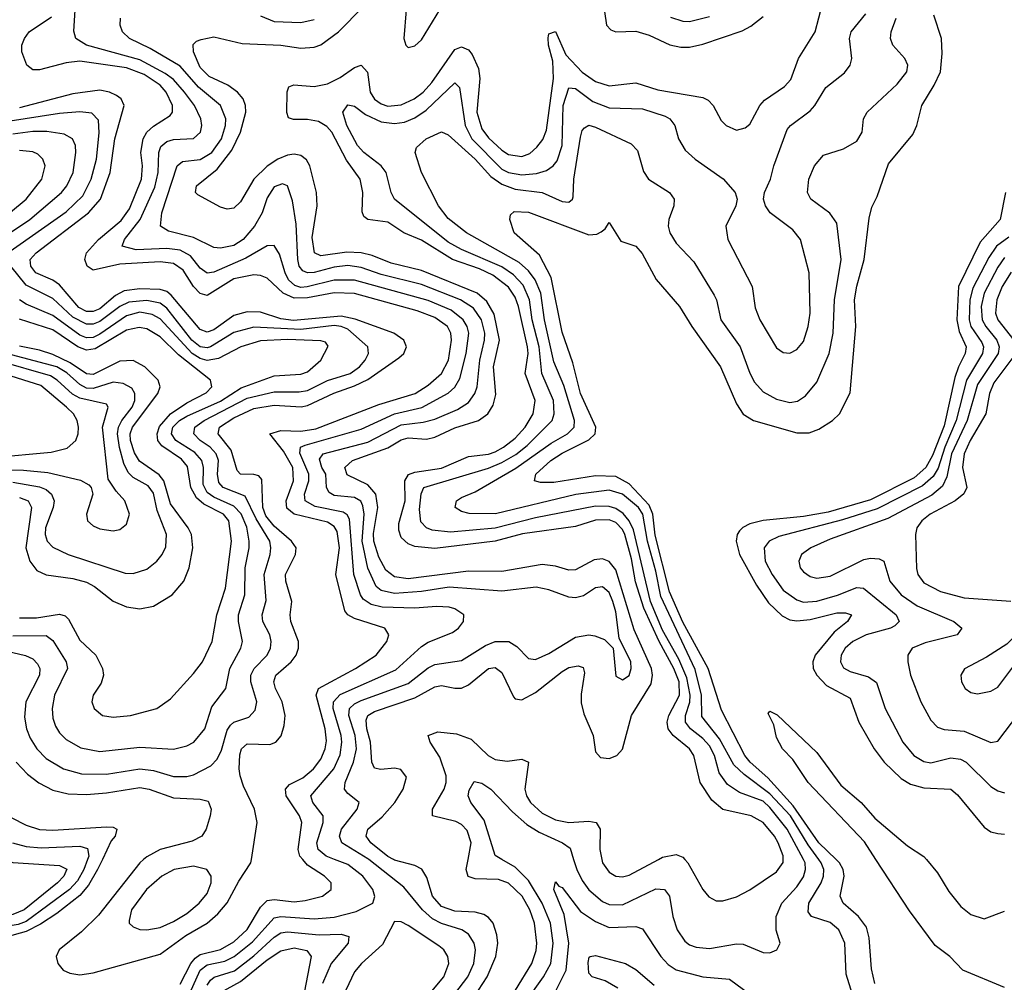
# Model space of a CAD drawing. Header units: inches. Extents: x 501365 to 657855, y 482276 to 547543.
# Tile 159 of 256: x 541851 to 544790, y 519633 to 522506. Entities that reach past the tile are written whole.
import ezdxf

# ---------------------------------------------------------------- set-up
doc = ezdxf.new("R2010")
doc.units = ezdxf.units.IN
doc.header["$MEASUREMENT"] = 0
doc.layers.add('A5541', color=7, linetype='Continuous')
doc.layers.add('A5542', color=7, linetype='Continuous')

msp = doc.modelspace()

# ---------------------------------------------------------------- linework, layer by layer
at = {"layer": 'A5541', "color": 5}
for points, elevation in [([(541807.4, 520000), (541830.5, 519990.5), (541970, 519982.3), (541991.3, 519971.3), (541982.2, 519950), (541964, 519930), (541864.2, 519850), (541830, 519835.5), (541750, 519825.4), (541702.4, 519797.6), (541679.8, 519770), (541658.2, 519690), (541630.6, 519649.4), (541594.9, 519630)], 1940), ([(542053.3, 520000), (542042.8, 519970), (542023.5, 519936.5), (542000, 519910), (541870, 519814.6), (541846, 519806), (541770, 519793.2), (541742.3, 519777.7), (541717.2, 519750), (541687.5, 519672.5), (541663.6, 519636.4), (541640.7, 519619.3)], 1960), ([(542097.8, 520000), (542083.5, 519970), (542056.3, 519923.7), (542030, 519892.5), (541961.5, 519838.5), (541912.8, 519807.2), (541870, 519785.3), (541810, 519768.5), (541777.3, 519750), (541746.6, 519710), (541700.1, 519599.9)], 1980), ([(542220.7, 520000), (542209.3, 519990), (542085.9, 519834.1), (542035.5, 519784.5), (541968.4, 519730), (541959.7, 519710), (541964.7, 519690), (541980.3, 519670), (542000.5, 519660.5), (542030, 519656.2), (542070, 519661.6), (542270, 519716.9), (542347, 519773), (542410.4, 519810), (542442.4, 519837.6), (542470, 519870.1), (542504.6, 519935.4), (542541.3, 519990), (542542.8, 520000)], 2020), ([(542330, 519628.2), (542361.6, 519690), (542374.2, 519705.8), (542390, 519716.8), (542450, 519731.1), (542490, 519754), (542530, 519791), (542570, 519857.7), (542590, 519877.7), (542610, 519880.3), (542670, 519874), (542702.7, 519877.3), (542754.5, 519890), (542780.3, 519910), (542780.2, 519930), (542760.7, 519950), (542710, 519982.6), (542695.7, 520000)], 1980), ([(542350, 519581.5), (542390, 519670.1), (542410, 519686), (542463.4, 519696.6), (542491.5, 519710), (542545.8, 519754.2), (542610, 519826.3), (542630, 519830), (542730, 519822.4), (542790, 519828.2), (542855, 519845), (542905.1, 519870), (542910.6, 519889.4), (542904.5, 519910), (542875.6, 519950), (542830, 519984.9), (542791, 520000)], 1960), ([(543150, 519598.8), (543189, 519650), (543206.6, 519690), (543211.3, 519730), (543207.4, 519750), (543190, 519776.7), (543170.2, 519790.2), (543110, 519808.6), (543083.1, 519823.1), (543053.3, 519850), (542997.7, 519917.7), (542892.6, 520000)], 1940), ([(543220.4, 519610), (543246.1, 519650), (543271.9, 519710), (543277.9, 519750), (543275.4, 519775.4), (543264, 519810), (543250, 519827.3), (543235.8, 519835.8), (543210, 519842.9), (543150, 519846), (543110, 519860.1), (543083.1, 519890), (543066, 519946), (543051.5, 519971.5), (543030, 519981.7), (542970, 519998.1), (542966.4, 520000)], 1920), ([(543331, 519610), (543379.5, 519690), (543392.1, 519727.9), (543394.4, 519750), (543387.7, 519810), (543373.2, 519850), (543351, 519890), (543310, 519929.6), (543280.3, 519940.3), (543210, 519941.8), (543189.4, 519949.5), (543183.3, 519970), (543189.1, 520000)], 1880), ([(543357.4, 519570), (543414.1, 519650), (543436.3, 519690), (543443.4, 519750), (543435.4, 519810), (543410.4, 519870), (543370, 519937.6), (543330, 519976.6), (543289.8, 520000)], 1860), ([(543504.1, 520000), (543513.4, 519970), (543530, 519937), (543550, 519909.6), (543590, 519874.3), (543610, 519865.4), (543650, 519864.9), (543750, 519912.8), (543775.2, 519910), (543790.6, 519890), (543800.6, 519830), (543813.1, 519790), (543836.1, 519756.1), (543850, 519745.5), (543870, 519738.4), (543910, 519734.7), (543990, 519748.4), (544010, 519746.8), (544070, 519722.3), (544090, 519721.6), (544111.1, 519730), (544120.9, 519750), (544109.2, 519789.3), (544108.9, 519830), (544125.5, 519870), (544170, 519918.7), (544190, 519947.8), (544196, 519970), (544195.2, 519990), (544189.9, 520000)], 1860), ([(543588.3, 520000), (543590.1, 519990.1), (543610, 519961.6), (543630, 519950.1), (543650, 519948.5), (543670, 519953.2), (543757.4, 520000)], 1880), ([(543836.1, 520000), (543845.5, 519990), (543890, 519910.3), (543908, 519888), (543930, 519876.1), (543950, 519876.9), (543990, 519888.6), (544030, 519909.3), (544110, 519962.6), (544129.4, 519990.6), (544129.4, 520000)], 1880), ([(544336.7, 519596.7), (544318.2, 519658.2), (544313.8, 519750), (544295.9, 519790), (544270, 519812.2), (544214, 519830), (544204.2, 519844.2), (544206, 519870), (544243, 519930), (544250.3, 519950), (544250.6, 519970), (544243.5, 519990), (544236.3, 520000)], 1840), ([(544403.5, 519630), (544393.5, 519673.5), (544386.1, 519766.1), (544378.1, 519798.1), (544354.8, 519830), (544309, 519870), (544299.9, 519890), (544311.4, 519950), (544309.2, 519970), (544298.1, 519990), (544287.8, 520000)], 1820), ([(544790, 519617.8), (544666, 519670), (544627.3, 519710), (544583.7, 519743.7), (544506.8, 519846.8), (544406.3, 520000)], 1780), ([(544557.1, 520000), (544590, 519959.6), (544623.9, 519903.9), (544659.6, 519859.6), (544690, 519835.3), (544730, 519822.7), (544790, 519845.8)], 1780), ([(543452.2, 519610), (543482.2, 519670), (543490.4, 519750), (543476.2, 519836.2), (543445.5, 519910), (543450, 519933.4), (543460.3, 519920.3), (543470, 519916.3), (543524.8, 519844.8), (543570, 519814.5), (543610, 519797.3), (543690, 519799.8), (543710, 519792.5), (543764.2, 519710), (543786.6, 519686.6), (543810.8, 519670.8), (543890, 519649.3), (543970, 519642.7), (544030, 519597.6)], 1840), ([(542410, 519625.1), (542420.4, 519639.6), (542431.1, 519648.9), (542492.1, 519667.9), (542550, 519712), (542610, 519768.1), (542630, 519781.3), (542650, 519784.1), (542745, 519775), (542810, 519776.7), (542833.5, 519770), (542831.4, 519750), (542780.1, 519690), (542754.8, 519630)], 1940), ([(542450, 519603.2), (542510, 519635.6), (542590, 519700.4), (542630, 519727), (542670, 519736), (542708.2, 519728.2), (542720.8, 519710), (542690.3, 519550)], 1920), ([(543636.4, 519616.4), (543598.3, 519638.3), (543559.7, 519650), (543550, 519660.5), (543547.4, 519692.6), (543551.1, 519708.9), (543554, 519710), (543570, 519713), (543659.5, 519690), (543690, 519672.1), (543744.7, 519624.7)], 1820)]:
    msp.add_lwpolyline(points, dxfattribs=dict(at, elevation=elevation))
for points, elevation in [([(542370, 519980.4), (542311.5, 519970), (542275.5, 519950), (542229, 519910), (542184.8, 519850), (542177.4, 519817.4), (542178, 519810), (542190, 519798.6), (542210, 519791), (542230, 519789.6), (542270, 519797.1), (542310, 519815.1), (542350, 519838.8), (542386.6, 519870), (542410, 519898.5), (542422.7, 519930), (542422.4, 519950), (542409.9, 519969.9)], 2040), ([(542970, 519814.8), (542933.8, 519746.2), (542871, 519690), (542850, 519664.8), (542824.6, 519610), (542816.6, 519556.6), (542822.2, 519530), (542830, 519519.4), (542910, 519445), (542930, 519434.5), (542950, 519432.7), (542970, 519438), (542997.3, 519462.7), (543049.9, 519570), (543116.9, 519650), (543132.2, 519690), (543128.8, 519710), (543116.5, 519730), (543102.1, 519742.1), (543010, 519803.2), (542990, 519813.7)], 1960)]:
    msp.add_lwpolyline(points, close=True, dxfattribs=dict(at, elevation=elevation))
at = {"layer": 'A5542', "color": 5}
for points, elevation in [([(544129.4, 520000), (544129.3, 520010.7), (544114.9, 520050), (544104.1, 520070), (544070, 520109.9), (544034, 520130), (543950, 520149.2), (543916.5, 520176.5), (543881.7, 520230), (543863.3, 520310), (543850.3, 520330), (543801.1, 520370), (543786.2, 520390), (543783.4, 520410), (543788.7, 520430), (543819.9, 520490), (543818.8, 520530), (543803.6, 520570), (543759.6, 520650), (543713.6, 520750), (543688.6, 520828.6), (543676.7, 520896.7), (543657, 520970), (543650, 520984.9), (543630, 521005.9), (543610, 521013.9), (543570, 521012.5), (543510, 520993.8), (543351.6, 520971.6), (543270.2, 520949.8), (543090, 520927.6), (543030, 520933.7), (543010, 520942.3), (542990, 520960.6), (542982.6, 520982.6), (542982.8, 521002.8), (543001.5, 521070), (543000.6, 521130), (543011.1, 521148.9), (543030, 521156.1), (543110, 521167.2), (543190, 521202.3), (543250, 521209.6), (543270, 521216.6), (543295.3, 521230), (543330, 521256.9), (543359.2, 521290), (543383.8, 521330), (543389.9, 521370), (543359.6, 521450), (543368.1, 521510), (543366.4, 521530), (543339.3, 521650), (543330, 521678), (543310, 521707.9), (543263.4, 521743.4), (543222.9, 521762.9), (543142.7, 521790), (543050, 521847.7), (542997.7, 521870), (542950, 521902.1), (542889.6, 521909.6), (542878.5, 521918.5), (542872.7, 521932.7), (542874.7, 521990), (542867.1, 522030), (542826.4, 522086.4), (542782.5, 522170), (542767.3, 522187.3), (542742.5, 522202.5), (542710, 522208.5), (542667.7, 522207.7), (542653.5, 522213.5), (542648.7, 522228.7), (542649.6, 522290.4), (542654.3, 522305.7), (542668.7, 522311.3), (542730, 522306.5), (542770, 522314), (542807, 522333), (542850, 522363.3), (542870, 522370.6), (542889, 522349), (542897.3, 522290), (542910, 522268.3), (542930, 522254.4), (542950, 522248.2), (542990, 522252.1), (543027.9, 522270), (543054.8, 522290), (543081.2, 522318.8), (543150, 522416.8), (543170, 522425.2), (543190, 522415.7), (543201.9, 522401.9), (543220.6, 522360.6), (543224.6, 522330), (543215.3, 522230), (543230, 522180.5), (543250, 522153.1), (543290, 522116.1), (543310, 522103.6), (543350, 522097.9), (543373.1, 522106.9), (543394.7, 522125.3), (543411.9, 522148.1), (543423.8, 522176.2), (543444.6, 522330), (543442.6, 522382.6), (543429.6, 522430), (543428.3, 522451.8), (543430, 522464), (543450, 522470.3), (543480.6, 522400.6), (543530, 522349.5), (543570, 522321.5), (543610, 522308.4), (543690, 522317.3), (543756.1, 522296.1), (543890, 522273.9), (543905.8, 522265.8), (543921, 522250), (543944.7, 522204.7), (543959.5, 522190), (543990, 522176.5), (544016.5, 522183.5), (544030, 522194.6), (544059.9, 522250), (544073.8, 522266.2), (544133.3, 522306.7), (544152.1, 522327.9), (544175.5, 522390), (544225.5, 522470), (544247.1, 522552.9)], 1880), ([(542791, 520000), (542765.2, 520010), (542741.7, 520030), (542738.1, 520050), (542756.9, 520110), (542757.2, 520130), (542725.8, 520170), (542719.7, 520190), (542788.8, 520270), (542807.3, 520312.7), (542812.6, 520350), (542810.6, 520370), (542787, 520450), (542787.1, 520470), (542807.7, 520492.3), (542973.9, 520566.1), (543050, 520635.1), (543070, 520648.4), (543142.4, 520677.6), (543160.3, 520690), (543175.8, 520710), (543176.4, 520730), (543150, 520748.3), (543132.9, 520752.9), (543094.9, 520754.9), (543030, 520749.6), (542932.6, 520752.6), (542900.4, 520760.4), (542876.4, 520776.4), (542867.9, 520790), (542848.5, 520850), (542835.1, 521015.1), (542828.2, 521028.2), (542816.1, 521036.1), (542733.2, 521053.2), (542702.8, 521070), (542701.1, 521090), (542714, 521130), (542713.8, 521150), (542687.4, 521212.6), (542689.5, 521230), (542703.3, 521236.7), (542870, 521284.1), (542970, 521329.5), (543051.3, 521348.7), (543130, 521391.5), (543150.2, 521409.8), (543164.8, 521435.2), (543183.5, 521510), (543191, 521570), (543186.3, 521590), (543175, 521610), (543138.8, 521638.8), (543070, 521667.7), (542850, 521729.1), (542790, 521729), (542708.7, 521708.7), (542690, 521707.1), (542672.4, 521712.4), (542653.6, 521730), (542642.8, 521750), (542626, 521806), (542610, 521832.4), (542590, 521831.1), (542525.5, 521794.5), (542430, 521752.7), (542410, 521749.2), (542390, 521764), (542361.2, 521801.2), (542330, 521818.2), (542290, 521823.3), (542198.7, 521818.7), (542156.8, 521830), (542163.4, 521850), (542210.1, 521909.9), (542253.8, 522006.2), (542263.8, 522050), (542265.8, 522110), (542272.1, 522127.9), (542290, 522142.7), (542310, 522148.7), (542370, 522151.8), (542390.4, 522170), (542394.2, 522190), (542391.5, 522210), (542372.3, 522250), (542343, 522290), (542310, 522327.7), (542285.4, 522345.4), (542210, 522386), (542050.8, 522430), (542018.8, 522450), (542012.1, 522472.1), (542017.7, 522550)], 1960), ([(542966.4, 520000), (542950, 520008.6), (542899.4, 520050), (542885.3, 520070), (542889.9, 520090), (542932.4, 520127.6), (542970.6, 520170), (542995.6, 520210), (543005.1, 520245.1), (542988.6, 520268.6), (542970, 520272.2), (542928.4, 520268.4), (542910, 520272.2), (542902.1, 520290), (542897.9, 520350), (542886.6, 520390), (542884.6, 520415.4), (542890.4, 520430), (542910, 520441.3), (543030, 520482.1), (543090, 520515.4), (543110, 520519.2), (543150, 520510.9), (543170, 520511.3), (543190, 520520.7), (543250, 520569.7), (543270, 520572.6), (543290, 520557.6), (543325.1, 520485.1), (543330, 520479.8), (543350, 520476.6), (543390, 520498.1), (543470, 520561.2), (543490, 520572.8), (543518.1, 520578.1), (543532.5, 520572.5), (543536.8, 520556.8), (543526.7, 520493.3), (543527.2, 520467.2), (543534.6, 520434.6), (543562.7, 520370), (543570, 520320.7), (543584.2, 520304.2), (543610, 520301.6), (543632.8, 520310), (543650.5, 520329.5), (543677.3, 520430), (543735.8, 520524.2), (543739.4, 520550), (543736.4, 520570), (543684.8, 520684.8), (543630, 520864.2), (543610, 520888.7), (543590, 520897.5), (543565.8, 520894.2), (543510, 520864.7), (543490, 520863), (543450, 520875.5), (543410, 520879.8), (543290, 520858.9), (543190, 520860.4), (543010, 520837.4), (542970, 520843.4), (542943.6, 520863.6), (542922.4, 520902.4), (542908.4, 520950), (542907.3, 520972.7), (542920.3, 521050), (542914.4, 521090), (542890, 521117.5), (542828, 521148), (542821.3, 521170), (542844.2, 521190), (542950, 521228.2), (542990, 521252.1), (543010, 521257.7), (543065.4, 521254.6), (543090, 521259.9), (543150, 521288.1), (543219.9, 521310), (543248.4, 521330), (543264.3, 521355.7), (543272.3, 521387.7), (543265, 521470), (543283.2, 521550), (543267.4, 521627.4), (543245.3, 521665.3), (543216.1, 521690), (543050, 521757.6), (542959.5, 521779.5), (542902.6, 521802.6), (542870.5, 521810.5), (542827.5, 521812.5), (542750, 521801.4), (542731.1, 521810), (542724.3, 521855.7), (542739.1, 521950), (542736.6, 521990), (542717.2, 522070), (542707.4, 522087.4), (542690, 522100.7), (542670, 522105), (542650, 522102.1), (542621.5, 522090), (542590, 522068.6), (542549.4, 522030), (542510, 521962.3), (542490, 521943.4), (542470, 521940.9), (542450, 521946.8), (542382.9, 521982.9), (542376.1, 521990), (542378.6, 522010), (542440, 522060), (542483.8, 522116.2), (542510, 522170), (542525.8, 522230), (542524.9, 522250), (542517.8, 522270), (542501.5, 522290), (542472.1, 522310), (542416.7, 522336.7), (542390, 522363.2), (542369.9, 522410), (542368.3, 522431.7), (542378.4, 522441.6), (542392.8, 522447.2), (542430, 522454.6), (542515.3, 522435.3), (542630, 522429.5), (542690, 522421.4), (542730, 522423.4), (542750, 522431.3), (542802.9, 522470), (542876.1, 522543.9)], 1920), ([(544189.9, 520000), (544141.8, 520090), (544090, 520155), (544070, 520173.6), (543999.7, 520199.7), (543963.7, 520223.7), (543938.7, 520258.7), (543924.5, 520310), (543910, 520339.4), (543890, 520361.2), (543853.1, 520390), (543838.5, 520410), (543837.9, 520430), (543850.8, 520469.2), (543852.1, 520490), (543841.8, 520541.8), (543817.9, 520597.9), (543770, 520684.5), (543733.4, 520770), (543683.3, 520983.4), (543670.4, 521010.4), (543652.1, 521032.1), (543630, 521047), (543610, 521053.5), (543570, 521054.2), (543390, 521019), (543270, 520988.3), (543136.5, 520976.5), (543082.2, 520982.2), (543065.2, 520990), (543047.9, 521007.9), (543043.9, 521043.9), (543049, 521091), (543057.6, 521110), (543250, 521168.1), (543290, 521184.5), (543331.4, 521208.6), (543365.2, 521234.8), (543440.3, 521310), (543446.4, 521330), (543443.9, 521370), (543409.2, 521450), (543401.4, 521530), (543380.7, 521610), (543372.6, 521670), (543353.8, 521713.8), (543324.8, 521744.8), (543290, 521768.1), (543170, 521819.8), (543130, 521842), (542969.9, 521969.9), (542959.4, 521990), (542945.1, 522050), (542929.4, 522070), (542877.8, 522110), (542859, 522130), (542827.2, 522190), (542815.3, 522230), (542830, 522252.3), (542850, 522247.8), (542883.1, 522223.1), (542930, 522200.6), (542970, 522196.3), (542999.5, 522200.5), (543030, 522213.3), (543063.9, 522236.1), (543150, 522317.7), (543163.4, 522303.4), (543180.5, 522190), (543200.9, 522150), (543290, 522060), (543310, 522049.8), (543350, 522042.8), (543393.1, 522046.9), (543423.8, 522056.2), (543443.4, 522070), (543455.1, 522084.9), (543470.2, 522130), (543473.1, 522250), (543490, 522302.6), (543510, 522300.3), (543562, 522262), (543610, 522242.9), (543710, 522240.1), (543777.8, 522217.8), (543791.9, 522210), (543806.7, 522190), (543817.6, 522150), (543836.9, 522116.9), (543867.2, 522090), (543950.6, 522030.6), (543986.2, 521990), (543992.4, 521970), (543988.4, 521950), (543958.9, 521890), (543964.2, 521850), (544037.6, 521710), (544046.2, 521646.2), (544060.1, 521610), (544110, 521527.1), (544130, 521512.3), (544150, 521511.2), (544170, 521522), (544190, 521545.8), (544204.5, 521590), (544209.9, 521630), (544207.3, 521750), (544181.5, 521850), (544158.6, 521878.6), (544090.6, 521930), (544076.8, 521950), (544071.4, 521970), (544074.3, 521990), (544092.2, 522030), (544102.1, 522070), (544142.1, 522177.9), (544151.4, 522190), (544210, 522233.7), (544224.7, 522250), (544256.7, 522303.3), (544312.9, 522347.1), (544329.8, 522370), (544334.8, 522390), (544327.4, 522450), (544332.7, 522470), (544376.8, 522523.2)], 1860), ([(543004.9, 522535.1), (542997.4, 522450), (543003.2, 522430), (543010, 522423), (543030, 522427.5), (543050, 522445.5), (543104.9, 522535.1)], 1920), ([(543596, 522530), (543601.9, 522490), (543615.4, 522475.4), (543630.1, 522470.1), (543690, 522471.4), (543730, 522459.3), (543791, 522431), (543824, 522424), (543850, 522424.1), (543890, 522433.3), (544007, 522473), (544033.2, 522486.8), (544070, 522515.7)], 1920), ([(542695.7, 520000), (542687.5, 520010), (542681.9, 520030), (542693.4, 520110), (542685.6, 520130), (542646.3, 520190), (542644, 520210), (542656.7, 520223.3), (542696.2, 520243.8), (542728.2, 520270), (542750, 520299.3), (542762.9, 520330), (542766.4, 520353.6), (542762.9, 520390), (542735.4, 520490), (542743.1, 520510), (542853.5, 520570), (542914.9, 520610), (542946.8, 520650), (542952.4, 520670), (542940.9, 520690), (542850, 520719), (542830.2, 520730.2), (542821.7, 520741.7), (542794.6, 520850), (542805.6, 520930), (542798.2, 520978.2), (542790, 520993.3), (542770, 521006.4), (542670.5, 521030), (542648.6, 521048.6), (542645.8, 521070), (542668.5, 521130), (542666.1, 521170), (542638.5, 521218.5), (542597.8, 521270), (542630, 521280.2), (542690, 521278.3), (542734.9, 521285.1), (542922.5, 521357.5), (543031, 521390), (543070, 521415.2), (543110, 521450.6), (543130.7, 521490), (543140.2, 521550), (543137.4, 521570), (543127.8, 521590), (543090, 521616.8), (543037.1, 521637.1), (542850, 521688.4), (542790, 521690.9), (542710, 521675.8), (542670, 521674.6), (542637.4, 521690), (542590, 521734.2), (542570, 521742.9), (542550, 521744.9), (542490, 521732.7), (542410, 521682.8), (542390, 521688.6), (542370, 521709.4), (542338.4, 521758.4), (542310, 521778.3), (542270, 521783.4), (542150, 521776.7), (542070, 521758.6), (542051.9, 521770), (542044.9, 521790), (542050.3, 521810), (542086.2, 521850), (542153.7, 521906.3), (542178.6, 521941.4), (542214.9, 522030), (542217.8, 522070), (542212.7, 522110), (542219.4, 522150), (542230.6, 522170), (542250, 522188.5), (542300, 522220), (542306.7, 522230), (542306.8, 522250), (542287.9, 522290), (542269.9, 522310), (542222.7, 522342.7), (542170, 522362.4), (542030, 522382.4), (541990, 522377.6), (541910, 522356), (541890, 522356.2), (541872.1, 522370), (541857.8, 522410), (541857.7, 522430), (541865, 522450), (541879.4, 522470), (541945.6, 522514.4)], 1980), ([(542892.6, 520000), (542890, 520002), (542812.6, 520050), (542805.3, 520070), (542811, 520090), (542858.2, 520150), (542864, 520170), (542830, 520197.3), (542820.8, 520210), (542822.8, 520230), (542847.3, 520290), (542855.8, 520330), (542852.2, 520370), (542833.4, 520430), (542835.3, 520450), (542850, 520464.3), (542870, 520474.2), (543010, 520525.1), (543070, 520571.5), (543090, 520581.9), (543170, 520593.3), (543241.4, 520638.6), (543270.1, 520650.1), (543310.4, 520650.4), (543335, 520635), (543370, 520599.8), (543390, 520597), (543430, 520614.4), (543510, 520663.6), (543549.9, 520670.1), (543567.5, 520667.5), (543596.2, 520656.2), (543622.3, 520630), (543630, 520547), (543650, 520536.5), (543670, 520549.2), (543676.4, 520570), (543674.6, 520590), (543640.4, 520660.5), (543630, 520739.1), (543620.8, 520770), (543610, 520796.4), (543590, 520813.3), (543570, 520810.4), (543533.5, 520786.5), (543510, 520780.3), (543490, 520782.4), (543430, 520804.3), (543392.1, 520812.1), (543290, 520800.5), (543132.7, 520812.7), (543050, 520799.2), (542970, 520793.9), (542930, 520802.2), (542914.7, 520814.7), (542890, 520869.1), (542873.6, 520950), (542879.2, 521030), (542875.6, 521055.6), (542868.8, 521068.8), (542850, 521080.4), (542790, 521086.3), (542774.8, 521094.8), (542766.9, 521110), (542765.1, 521150), (542752.7, 521170), (542746, 521194), (542757.1, 521210), (542890, 521245), (542990, 521297.4), (543055.6, 521304.4), (543090, 521313.5), (543157.5, 521342.5), (543190, 521364), (543209.6, 521390), (543216, 521410), (543223.9, 521490), (543238.6, 521550), (543239.1, 521570), (543229.7, 521610), (543205.3, 521645.3), (543166.5, 521670), (543050, 521716.1), (542930, 521745.4), (542870, 521766), (542830, 521772.8), (542790, 521767.6), (542730, 521751.7), (542710, 521750), (542696.2, 521756.2), (542685.5, 521770), (542680.8, 521790), (542676, 521895.9), (542665.3, 521965.3), (542650.3, 522010.3), (542635.8, 522015.8), (542610, 522007.6), (542590, 521974), (542575, 521930), (542551.5, 521890), (542517.7, 521850), (542490, 521832.4), (542450, 521824.3), (542430, 521826.4), (542370, 521856.3), (542295.1, 521875.1), (542271.4, 521890), (542275.3, 521930), (542320.8, 522070), (542337.1, 522082.9), (542390, 522088.9), (542424.4, 522110), (542453.1, 522150), (542465.4, 522190), (542465.9, 522210), (542449.9, 522250), (542384.7, 522304.7), (542330, 522366.8), (542239.9, 522419.9), (542178.2, 522450), (542157.3, 522470), (542150.6, 522490), (542151.9, 522510)], 1940), ([(542570, 522517), (542610, 522500.3), (542690, 522497), (542730, 522506)], 1940), ([(544236.3, 520000), (544204.1, 520044.1), (544151.3, 520130), (544090, 520196.2), (544013.6, 520253.6), (543982.9, 520282.8), (543939.6, 520359.6), (543886.8, 520426.8), (543885.8, 520490), (543866.9, 520566.9), (543764.6, 520784.6), (543750, 520859.8), (543725, 520950), (543711.1, 521030), (543698.2, 521050), (543650, 521090.4), (543610, 521102), (543510.8, 521089.2), (543271.1, 521031.1), (543192.7, 521032.7), (543170, 521038.7), (543151, 521050), (543154.2, 521070), (543170, 521080.5), (543210, 521096.6), (543332.1, 521167.9), (543437.5, 521242.5), (543485.9, 521270), (543505.5, 521290), (543506.5, 521310), (543474.7, 521414.7), (543445.4, 521485.4), (543417.2, 521610), (543406.5, 521690), (543389.5, 521729.5), (543370, 521756), (543341.8, 521781.8), (543184.5, 521870), (543130, 521913.1), (543101.3, 521950), (543050.6, 522050), (543030.9, 522110), (543035.4, 522124.6), (543063.9, 522150), (543110, 522171), (543130, 522162.6), (543210, 522090), (543257.5, 522037.5), (543290, 522015.3), (543330, 522000.5), (543410.3, 521990.3), (543470, 521963.7), (543490, 521961.5), (543500.7, 521970), (543502.7, 521977.3), (543505.3, 522030), (543524.8, 522155.2), (543530, 522175.5), (543537.2, 522182.8), (543550, 522190.7), (543570, 522185.2), (543675.7, 522135.7), (543695.1, 522115.1), (543713.3, 522053.3), (543727.9, 522030), (543790.2, 521990), (543804.7, 521970), (543803.5, 521950), (543788.6, 521910), (543786.8, 521890), (543791.3, 521870), (543810, 521839), (543863.1, 521783.1), (543923.5, 521683.6), (543930.7, 521670), (543944, 521610), (544001.3, 521530), (544030, 521451.3), (544044.3, 521424.3), (544070, 521395.5), (544110, 521373.5), (544150, 521363.6), (544172.2, 521367.8), (544196.5, 521383.5), (544230, 521424.3), (544267.2, 521510), (544279.4, 521570), (544282.7, 521670), (544302.7, 521790), (544290, 521899.1), (544268.9, 521928.9), (544212.3, 521970), (544202.7, 521990), (544206.3, 522030), (544223.5, 522070), (544250, 522101.2), (544310, 522120.1), (544350, 522142.9), (544365.2, 522170), (544369.8, 522210), (544380.3, 522230), (544470, 522313), (544499.3, 522350), (544501.6, 522370), (544493, 522390), (544457.4, 522430), (544449.9, 522450), (544452.5, 522470), (544467.2, 522510)], 1840), ([(544287.8, 520000), (544236.6, 520050), (544159.7, 520159.7), (544083.6, 520243.6), (544031.4, 520290), (544015.7, 520310), (543945.6, 520445.6), (543905.9, 520570), (543830, 520707.7), (543790, 520798.2), (543748, 520968), (543740.2, 521030), (543730, 521056.8), (543670, 521120.4), (543630, 521142.4), (543570, 521145), (543444.8, 521124.8), (543405, 521125), (543387.6, 521130), (543391.2, 521150), (543436.6, 521190), (543470, 521212.5), (543550, 521252.1), (543568.9, 521270), (543571, 521290), (543524.8, 521390), (543502.4, 521482.4), (543470, 521573.3), (543436.8, 521736.8), (543402.9, 521802.9), (543327.1, 521870), (543314, 521910), (543316.3, 521923.7), (543326.8, 521933.2), (543370, 521931.6), (543550, 521864.1), (543573.8, 521866.2), (543586.9, 521873.1), (543598.2, 521881.8), (543610, 521900.7), (543644.8, 521844.8), (543690, 521830.3), (543708.6, 521808.6), (543750.5, 521730.5), (543820.5, 521650), (543857.5, 521590), (543942.5, 521470), (543990, 521359.8), (544010, 521328.6), (544041.2, 521310), (544170, 521272.6), (544207.2, 521272.8), (544236.4, 521283.6), (544276.8, 521310), (544298, 521330), (544330, 521392.7), (544346.6, 521590), (544342.4, 521670), (544349.3, 521710.7), (544371.8, 521790), (544386.1, 521913.9), (544393.9, 521946.1), (544410, 521978), (544444.4, 522075.6), (544516.8, 522163.2), (544528.5, 522190), (544543.1, 522250), (544580.7, 522310), (544598.8, 522350), (544604.7, 522404.7), (544602.4, 522450), (544579.6, 522519.6)], 1820), ([(543793.1, 522513.1), (543830, 522501.3), (543850, 522500.5), (543910, 522515.3)], 1940), ([(542542.8, 520000), (542559.9, 520110), (542552, 520150), (542518.7, 520218.7), (542509.1, 520249.1), (542505.5, 520270), (542507.6, 520312.4), (542513.1, 520330), (542530, 520344.6), (542597.3, 520342.7), (542615.3, 520350), (542631.4, 520368.6), (542640.8, 520399.3), (542643.5, 520430), (542634.1, 520470), (542614.6, 520510), (542609.7, 520530.3), (542615.5, 520550), (542661.7, 520590), (542676.6, 520610), (542683.4, 520630), (542683.4, 520650), (542660.5, 520710), (542658, 520730), (542662.9, 520770), (542645.7, 520830), (542644.3, 520850), (542674.6, 520910), (542676.2, 520930), (542661.8, 520950), (542610, 520994.2), (542585.3, 521025.3), (542576.4, 521050), (542573.4, 521133.4), (542564.5, 521144.5), (542550, 521149.1), (542510, 521149.6), (542500.3, 521160.3), (542481.7, 521221.7), (542443.6, 521270), (542447.2, 521290), (542490, 521317.5), (542550, 521346), (542610, 521355.7), (542690.6, 521350.6), (542710, 521354.9), (542788.8, 521391.2), (542850, 521413.2), (542890, 521432.4), (542982.7, 521497.3), (542997.3, 521510), (543005.3, 521530), (542997.1, 521550), (542967.9, 521570), (542852.7, 521612.7), (542810, 521620.9), (542668.2, 521608.2), (542630, 521613.1), (542570, 521633), (542530, 521633.9), (542490, 521622.8), (542430, 521580.8), (542410, 521573.6), (542390, 521581.2), (542303.4, 521683.4), (542290, 521694.4), (542270, 521701), (542210, 521702.4), (542163.2, 521696.8), (542136.9, 521683.1), (542090, 521643), (542070, 521634.8), (542050, 521635.5), (542027.2, 521647.2), (541970, 521714.5), (541950, 521728.4), (541899.5, 521750), (541883.7, 521770), (541881.9, 521790), (541899.9, 521810), (542056, 521930), (542092.6, 521970), (542121, 522050), (542134.8, 522150), (542162.9, 522250), (542153.9, 522270), (542140, 522280), (542119.4, 522290), (542090, 522295.3), (542010, 522284.9), (541850, 522242.9)], 2020), ([(541815.3, 521810), (541990, 521933), (542039.6, 521980.4), (542064.7, 522030), (542080.2, 522090), (542088.2, 522168.2), (542085.8, 522205.7), (542066.6, 522226.6), (542030.6, 522230.6), (541970, 522226.1), (541810, 522201.3)], 2040), ([(541762.1, 521830), (541881.3, 521910), (541976, 521990), (541992.1, 522010), (542011, 522050), (542018.8, 522110), (542017, 522130), (542008.3, 522150), (541983.9, 522163.9), (541932, 522172), (541890, 522172.2), (541830, 522164.3)], 2060), ([(541699.8, 521830), (541869.9, 521970), (541917.5, 522030), (541926.5, 522070), (541920.2, 522090), (541904.6, 522104.6), (541890, 522111.5), (541850, 522115.9)], 2080), ([(544793, 521990), (544777.3, 521910), (544717.8, 521842.2), (544653.2, 521710), (544647.7, 521610), (544655.5, 521575.5), (544675.7, 521530), (544672.9, 521510), (544652.6, 521470), (544642.3, 521437.7), (544610, 521294.2), (544575, 521205), (544555.7, 521170), (544520.8, 521139.2), (544390, 521072.7), (544264.1, 521035.9), (544190, 521023), (544070, 521011.5), (544030, 521001.1), (544009.3, 520990.7), (543999.6, 520980.4), (543992, 520970), (543989, 520950), (543999.4, 520910), (544050, 520818), (544086.1, 520766.1), (544126.6, 520726.6), (544150, 520715.5), (544170, 520712.4), (544210, 520716.5), (544290, 520735.6), (544315.7, 520735.7), (544333.6, 520730), (544322.2, 520710), (544281.8, 520678.2), (544225.2, 520610), (544217.9, 520590), (544219.5, 520570), (544230.5, 520550), (544259, 520519), (544330, 520481.7), (544355.5, 520410), (544401.6, 520330), (544431.4, 520290), (544481.9, 520241.9), (544510, 520225.1), (544550, 520213.4), (544630, 520210.1), (544650, 520193.2), (544730, 520096.3), (544750, 520082.7), (544770, 520077.5), (544790, 520075.7)], 1820), ([(544802.8, 521857.2), (544766.5, 521830), (544743.3, 521796.7), (544695.7, 521704.3), (544687.2, 521670), (544684.4, 521610), (544690, 521590), (544722.8, 521542.8), (544727.9, 521530), (544724.4, 521510), (544676.6, 521430), (544646.5, 521310), (544612, 521230), (544592, 521168), (544577.7, 521142.3), (544545.5, 521114.5), (544410, 521046.3), (544306.5, 521013.5), (544116.4, 520963.6), (544087.5, 520950), (544072.5, 520930), (544076.1, 520890), (544096.9, 520850), (544130, 520803.3), (544170, 520774.3), (544190, 520768.1), (544230, 520770.9), (544291.5, 520788.5), (544350, 520812), (544369.4, 520809.4), (544466.8, 520730), (544476.4, 520710), (544462.8, 520697.2), (544450, 520690), (544377.7, 520670), (544337.8, 520650), (544315, 520630), (544303, 520610), (544300.6, 520590), (544310, 520572), (544330, 520561.3), (544384.5, 520544.5), (544408.5, 520528.5), (544433.7, 520450), (544486.9, 520350), (544519.8, 520310), (544550, 520292.4), (544570, 520288.4), (544630, 520302.8), (544659.3, 520299.3), (544676.2, 520290), (544750, 520217.7), (544770, 520204.6), (544790, 520199)], 1840), ([(544790, 521796.4), (544770, 521767.2), (544730, 521690), (544720.5, 521650), (544723.7, 521610), (544734.7, 521590), (544767.9, 521550), (544774.5, 521530), (544771.1, 521510), (544710, 521417.2), (544679.2, 521310), (544632.1, 521210), (544618.5, 521141.5), (544605.6, 521114.4), (544573.2, 521086.8), (544442.5, 521017.5), (544270, 520955.3), (544212.1, 520930), (544184.2, 520910), (544176.8, 520890), (544180.5, 520870), (544190, 520858), (544210, 520844.5), (544230, 520839.3), (544270, 520845.4), (544370, 520895.1), (544390, 520899), (544416.7, 520896.7), (544430.2, 520890), (544448.2, 520830), (544481.9, 520790), (544530, 520756.5), (544639.1, 520710), (544663.2, 520690), (544648.8, 520670), (544553.8, 520646.2), (544514.9, 520630), (544502.2, 520610), (544501.4, 520590), (544510.1, 520550), (544540.4, 520470), (544570, 520415.8), (544590, 520395), (544610, 520387.9), (544670, 520382.5), (544750, 520349.4), (544770, 520353.2), (544855.3, 520464.7)], 1860), ([(541771.2, 520631.2), (541868.7, 520608.7), (541890, 520598.4), (541903.8, 520583.8), (541910.9, 520570), (541909.7, 520550), (541869.5, 520470.5), (541865, 520425), (541871, 520390), (541882.1, 520362.1), (541901.8, 520330), (541930, 520301.1), (541981.6, 520270), (542035.5, 520255.5), (542110, 520254.8), (542210, 520270.7), (542250, 520265.8), (542310, 520247.7), (542350, 520247.6), (542370, 520253), (542421, 520279), (542440.7, 520299.3), (542453.6, 520326.4), (542470, 520386.2), (542479.7, 520400.3), (542490, 520409.7), (542535, 520425), (542554.1, 520445.9), (542558.8, 520470), (542541.1, 520530), (542541.3, 520550), (542551.1, 520570), (542589.9, 520610), (542599.3, 520630), (542602, 520650), (542597.4, 520670), (542576.6, 520710), (542574.3, 520730), (542586.8, 520773.2), (542581, 520850), (542598.2, 520910), (542600.8, 520930), (542597.2, 520950), (542556.7, 521016.7), (542523.7, 521083.7), (542458.6, 521110), (542445.2, 521125.2), (542441.6, 521150), (542444.3, 521190), (542437, 521210), (542419.5, 521230), (542389.9, 521250), (542371, 521270), (542373.9, 521290), (542402, 521310), (542530, 521376.1), (542610, 521395.2), (542684.9, 521395.1), (542710, 521399.6), (542770, 521429.5), (542837.3, 521450), (542864.9, 521470), (542882.5, 521490), (542892.4, 521510), (542889.9, 521530), (542830, 521582.5), (542810.8, 521590.8), (542790, 521593.2), (542690, 521581.8), (542550, 521588.7), (542490, 521572), (542420.7, 521530), (542410, 521526.5), (542390, 521529.6), (542365.2, 521550), (542290, 521645.4), (542270, 521660.1), (542230, 521668.1), (542176.8, 521663.2), (542150, 521650.2), (542090, 521605.3), (542070, 521597.7), (542050, 521597.7), (542010, 521618.3), (541950, 521673.9), (541870, 521713.9), (541824.8, 521770)], 2040), ([(544810, 521752.1), (544783, 521710), (544767.3, 521670), (544763.4, 521630), (544770.3, 521610), (544818, 521550)], 1880), ([(541830, 520667.5), (541930, 520668), (541950, 520653.8), (541989.2, 520590), (541993.3, 520570), (541955.3, 520490), (541947.6, 520450), (541950, 520421.6), (541957.8, 520397.8), (541970, 520377.4), (541990, 520358), (542033.1, 520333.1), (542090, 520322.2), (542210, 520334.7), (542310, 520329.1), (542350, 520338.7), (542370.5, 520350), (542403.7, 520390), (542424.3, 520455.7), (542466.1, 520510), (542478.4, 520570), (542510.8, 520630), (542515.7, 520650), (542503.6, 520710), (542503.9, 520730), (542522.5, 520790), (542524.4, 520870), (542536.3, 520930), (542536.1, 520950), (542528.6, 520991.4), (542511.6, 521031.6), (542490, 521054.5), (542430, 521081), (542410, 521094.7), (542399, 521119), (542399.5, 521170), (542394.6, 521190), (542374, 521214), (542317.1, 521250), (542304.5, 521270), (542307.9, 521290), (542327.9, 521310), (542350, 521323.2), (542450, 521367.5), (542512.2, 521407.8), (542610, 521443.2), (542690, 521448), (542710, 521454.9), (542749.4, 521490), (542771.9, 521531.9), (542763.3, 521543.3), (542750, 521547.1), (542650, 521552), (542570, 521548), (542510.8, 521530), (542444.7, 521495.3), (542410, 521489.1), (542390, 521495), (542365.4, 521510), (542270, 521613), (542246.4, 521626.4), (542210, 521632.8), (542170, 521621.8), (542090, 521567.2), (542070, 521558), (542050, 521556.4), (542030, 521564.7), (541950, 521623.4), (541870, 521656.6), (541850.3, 521670.3)], 2060), ([(541850, 520721), (541901.5, 520721.5), (541970, 520732.1), (541987.1, 520727.1), (541996.8, 520716.8), (542030, 520654.8), (542078.6, 520610), (542098.1, 520570), (542100.9, 520550), (542094.4, 520525.6), (542070.2, 520490), (542066.5, 520470), (542073.1, 520450), (542098, 520430), (542130, 520424.8), (542181.2, 520430), (542260.7, 520450), (542301, 520479), (542370, 520554.5), (542396.2, 520590), (542425.9, 520650), (542439.2, 520730), (542465.4, 520810), (542482.8, 520950), (542475.1, 521010), (542459.4, 521030), (542400.2, 521060.2), (542378.6, 521078.6), (542361.4, 521110), (542352.2, 521172.2), (542334.2, 521194.2), (542274.7, 521234.7), (542263.7, 521250), (542261.2, 521270), (542267.8, 521292.2), (542301.2, 521330), (542350, 521362.8), (542407.6, 521392.4), (542424.3, 521410), (542420.5, 521430), (542325.4, 521505.4), (542270, 521559.4), (542230, 521583.4), (542207.7, 521587.7), (542170, 521579.4), (542076.2, 521523.8), (542050, 521520), (542024.4, 521530), (541950, 521580.5), (541850, 521612.6)], 2080), ([(541850, 521079.8), (541876, 521070), (541886.5, 521050), (541869.1, 520930), (541881, 520890), (541902.2, 520862.2), (541930, 520849.7), (542010, 520838.2), (542050, 520827.6), (542074.3, 520814.3), (542130, 520771), (542170, 520753.6), (542210, 520747.5), (542250, 520755.7), (542305.6, 520790), (542340.4, 520830), (542356.9, 520870), (542367.6, 520930), (542363.4, 520970), (542353.9, 520990), (542300.9, 521060.9), (542281.6, 521130), (542267.5, 521147.5), (542208.2, 521188.2), (542193.5, 521213.6), (542181.7, 521250), (542180.9, 521270), (542187.5, 521290), (542263.3, 521390), (542270.3, 521410), (542264.7, 521430), (542224, 521470), (542190, 521488.6), (542150, 521487.1), (542070, 521446.8), (542050, 521448.8), (542001.7, 521481.7), (541950, 521506.5), (541910, 521520.1), (541850, 521531.2)], 2120), ([(541830, 521126), (541910, 521112.1), (541930, 521103.8), (541946, 521090), (541953.5, 521070), (541950.8, 521050), (541927.5, 520990), (541926.9, 520970), (541932.5, 520950), (541950, 520932), (541995.8, 520910), (542165.4, 520854.6), (542190, 520853.2), (542230, 520865.9), (542260.7, 520890), (542276.5, 520910), (542287, 520933), (542289, 520970), (542261.4, 521041.4), (542250, 521093.1), (542234.5, 521114.5), (542190, 521139.9), (542174.9, 521154.9), (542161.6, 521181.6), (542148.8, 521228.8), (542143, 521270), (542145.5, 521290), (542155.4, 521310), (542186.9, 521350), (542194.5, 521370), (542194.4, 521390), (542185.9, 521405.9), (542160, 521420), (542130, 521424), (542070, 521405.7), (542050, 521406.8), (542030, 521416.8), (541992, 521452), (541961.9, 521470), (541826.1, 521506.1)], 2140), ([(544824, 521510), (544758, 521422), (544745.8, 521390), (544734.3, 521330), (544687.4, 521250), (544670, 521210), (544665.4, 521170), (544678, 521110), (544669.2, 521090.8), (544643.3, 521070), (544568.4, 521030), (544543.5, 521010), (544528.9, 520990), (544525.1, 520970), (544527.9, 520867.9), (544531.2, 520850), (544550, 520825.6), (544599.5, 520799.5), (544670, 520781), (544809.1, 520770.9)], 1880), ([(541790, 521162.6), (541862.1, 521162.1), (541934.7, 521154.7), (542032.3, 521132.3), (542057.7, 521117.7), (542064.7, 521110), (542069.4, 521090), (542050.2, 521030), (542053.4, 521010), (542070, 520995.6), (542090, 520986.8), (542130, 520981.1), (542150, 520984.2), (542170, 521000.3), (542178.2, 521030), (542164.8, 521070), (542138.5, 521098.5), (542115.2, 521135.2), (542097.6, 521290), (542114.6, 521350), (542110, 521358.4), (542030, 521376.3), (542008.5, 521388.5), (541963.2, 521430), (541942.7, 521442.7), (541790, 521486.8)], 2160), ([(541770, 521199.7), (541944.9, 521215.1), (541993.1, 521226.9), (542018.1, 521250), (542025.9, 521270), (542026.5, 521290), (542022.5, 521310), (542011.3, 521330), (541991.1, 521350), (541914.4, 521414.4), (541790, 521453.3)], 2180), ([(544406.3, 520000), (544372.1, 520052.1), (544204.3, 520230), (544158.5, 520298.5), (544128, 520330), (544110, 520363.5), (544101.4, 520401.4), (544084.7, 520435.3), (544090, 520442.8), (544111.3, 520431.3), (544230, 520319.5), (544301.7, 520221.7), (544362.7, 520170), (544403.6, 520123.6), (544500.4, 520040.4), (544550, 520008.7), (544557.1, 520000)], 1780), ([(543189.1, 520000), (543198.8, 520050), (543186.9, 520086.9), (543170, 520104.6), (543153, 520113), (543083.1, 520130), (543082.6, 520150), (543117.9, 520210), (543124.2, 520230), (543123.8, 520250), (543105.4, 520305.4), (543075.9, 520350), (543069.9, 520370.1), (543099.1, 520380.9), (543154.9, 520374.9), (543198.5, 520358.5), (543249.6, 520310), (543270, 520298.6), (543306.4, 520293.6), (543350, 520299.2), (543370, 520290.3), (543358.8, 520210), (543363.9, 520190), (543375.7, 520170), (543410, 520138.1), (543450, 520117.8), (543490, 520110.1), (543550, 520114.3), (543571.1, 520110), (543583.6, 520090), (543582.9, 520030), (543588.3, 520000)], 1880), ([(541840.1, 520290), (541874.7, 520254.7), (541908.4, 520228.4), (541950, 520206.3), (541995.8, 520195.8), (542050, 520194.1), (542110, 520198.5), (542210, 520214.3), (542237.8, 520210), (542310, 520183.9), (542390, 520179.6), (542413.6, 520173.6), (542422.8, 520150), (542419.8, 520130), (542407.4, 520090), (542394.6, 520070), (542365.7, 520054.3), (542270, 520029.6), (542230, 520008.2), (542220.7, 520000)], 2020), ([(543289.8, 520000), (543270, 520011.5), (543237, 520117), (543197.2, 520170), (543189.9, 520190), (543192.8, 520207.2), (543207.8, 520232.2), (543230, 520227.6), (543257.5, 520210), (543321.7, 520141.7), (543364.6, 520104.6), (543401.5, 520081.5), (543470.9, 520050), (543493.7, 520033.7), (543504.1, 520000)], 1860), ([(541825.6, 520125.6), (541870, 520102), (541910, 520089.5), (541950, 520087.4), (542110, 520097.8), (542130, 520096.3), (542140.5, 520090), (542135.7, 520070), (542124.4, 520055.6), (542097.8, 520000)], 1980), ([(541829.8, 520049.8), (541870, 520038.2), (541915, 520035), (542030, 520039.5), (542053, 520033), (542056.8, 520010), (542053.3, 520000)], 1960), ([(543757.4, 520000), (543770, 520006.8), (543810, 520014.7), (543830, 520006.6), (543836.1, 520000)], 1880)]:
    msp.add_lwpolyline(points, dxfattribs=dict(at, elevation=elevation))
at = {"layer": 'A5542', "color": 5, "elevation": 1880}
msp.add_lwpolyline([(544870, 520738), (544862.6, 520737.4), (544850, 520725.2), (544817.2, 520662.8), (544797.3, 520642.7), (544736.5, 520603.5), (544671, 520569), (544660.2, 520550), (544661.8, 520530), (544673.4, 520510), (544690, 520498.6), (544710, 520493.8), (544750, 520501.7), (544770, 520514.5), (544830, 520593.7), (544870, 520600.6), (544890, 520611.3), (544914.7, 520650), (544922.2, 520670), (544924, 520690), (544910, 520715.5)], close=True, dxfattribs=at)

doc.saveas('drawing.dxf')
